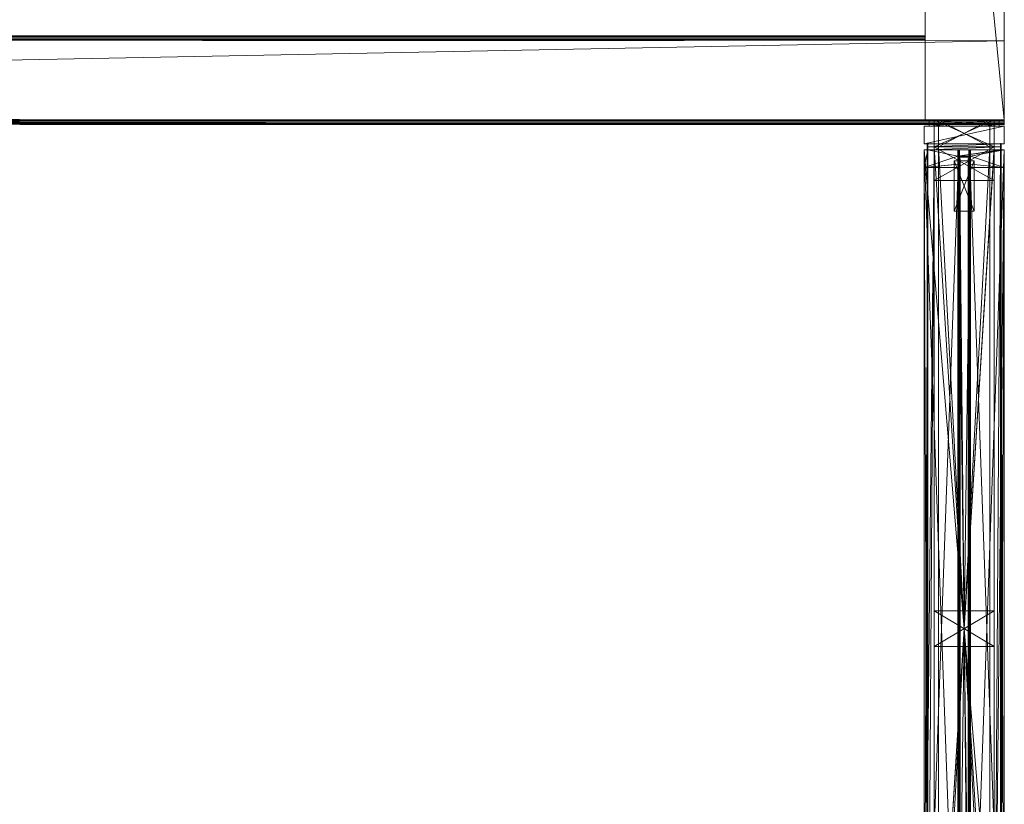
# Model space of a CAD drawing. Header units: inches. Extents: x -36 to 502, y -215 to 67.
# Tile 255 of 256: x 453 to 502, y -7 to 32. Entities that reach past the tile are written whole.
import ezdxf

# ---------------------------------------------------------------- set-up
doc = ezdxf.new("R2010")
doc.units = ezdxf.units.IN
doc.header["$MEASUREMENT"] = 0
for name, color, linetype, true_color in [('CET color Grey4', 7, 'Continuous', 0x0a0a0a), ('CET color Grey71', 7, 'Continuous', 0xb4b4b4), ('CET color Grey79', 7, 'Continuous', 0xc8c8c8), ('CET color Grey80', 7, 'Continuous', 0xcccccc), ('CET color Grey90', 7, 'Continuous', 0xe6e6e6)]:
    doc.layers.add(name, color=color, linetype=linetype, true_color=true_color)
doc.layers.add('CET Default', color=7, linetype='Continuous')

# ---------------------------------------------------------------- blocks, each defined once
blk = doc.blocks.new('*C59')
at = {"layer": 'CET color Grey4', "linetype": 'Continuous', "lineweight": 0}
mesh = blk.add_polyface(dxfattribs=at)
corners = [(0.315, 1.74, 1.252), (0, 1.74, 1.252), (0, 1.74, 119), (0.315, 1.74, 119), (0, -1.74, 1.252), (0, -1.74, 119), (0.315, -1.74, 1.252), (0.315, -1.74, 119)]
mesh.append_faces([[corners[k] for k in face] for face in [(0, 2, 3, 0), (1, 5, 2, 1), (1, 6, 4, 1), (5, 3, 2, 5), (4, 7, 5, 4), (6, 3, 7, 6)]], dxfattribs={"vtx0": -1, "vtx3": -1})
mesh.append_faces([[corners[k] for k in face] for face in [(0, 1, 2, 0), (1, 4, 5, 1), (1, 0, 6, 1), (5, 7, 3, 5), (4, 6, 7, 4), (6, 0, 3, 6)]], dxfattribs={"vtx2": -1})
at = {"layer": 'CET color Grey79', "linetype": 'Continuous', "lineweight": 0}
mesh = blk.add_polyface(dxfattribs=at)
corners = [(1.346, 1.5), (0, 1.5), (0, 1.5, 1.252), (1.346, 1.5, 1.252), (0, -1.5), (0, -1.5, 1.252), (1.346, -1.5), (1.346, -1.5, 1.252)]
mesh.append_faces([[corners[k] for k in face] for face in [(0, 2, 3, 0), (1, 5, 2, 1), (1, 6, 4, 1), (5, 3, 2, 5), (4, 7, 5, 4), (6, 3, 7, 6)]], dxfattribs={"vtx0": -1, "vtx3": -1})
mesh.append_faces([[corners[k] for k in face] for face in [(0, 1, 2, 0), (1, 4, 5, 1), (1, 0, 6, 1), (5, 7, 3, 5), (4, 6, 7, 4), (6, 0, 3, 6)]], dxfattribs={"vtx2": -1})
mesh = blk.add_polyface(dxfattribs=at)
corners = [(1.504, 1.843, 1.252), (1.189, 1.843, 1.252), (1.189, 1.843, 119), (1.504, 1.843, 119), (1.189, 1.803, 1.252), (1.189, 1.803, 119), (1.504, 1.803, 1.252), (1.504, 1.803, 119)]
mesh.append_faces([[corners[k] for k in face] for face in [(0, 2, 3, 0), (1, 5, 2, 1), (1, 6, 4, 1), (5, 3, 2, 5), (4, 7, 5, 4), (6, 3, 7, 6)]], dxfattribs={"vtx0": -1, "vtx3": -1})
mesh.append_faces([[corners[k] for k in face] for face in [(0, 1, 2, 0), (1, 4, 5, 1), (1, 0, 6, 1), (5, 7, 3, 5), (4, 6, 7, 4), (6, 0, 3, 6)]], dxfattribs={"vtx2": -1})
mesh = blk.add_polyface(dxfattribs=at)
corners = [(0, 1.28, 119), (0, -1.28, 119), (0, -1.28, 120), (0, 1.28, 120), (1.346, 1.28, 119), (1.346, -1.28, 120), (1.346, -1.28, 119), (1.346, 1.28, 120)]
mesh.append_faces([[corners[k] for k in face] for face in [(0, 2, 3, 0), (4, 5, 6, 4), (0, 6, 1, 0), (1, 5, 2, 1), (2, 7, 3, 2), (3, 4, 0, 3)]], dxfattribs={"vtx0": -1, "vtx3": -1})
mesh.append_faces([[corners[k] for k in face] for face in [(0, 1, 2, 0), (4, 7, 5, 4), (0, 4, 6, 0), (1, 6, 5, 1), (2, 5, 7, 2), (3, 7, 4, 3)]], dxfattribs={"vtx2": -1})
mesh = blk.add_polyface(dxfattribs=at)
corners = [(1.189, -1.843, 1.252), (1.504, -1.843, 1.252), (1.504, -1.843, 119), (1.189, -1.843, 119), (1.504, -1.803, 1.252), (1.504, -1.803, 119), (1.189, -1.803, 1.252), (1.189, -1.803, 119)]
mesh.append_faces([[corners[k] for k in face] for face in [(0, 2, 3, 0), (1, 5, 2, 1), (1, 6, 4, 1), (5, 3, 2, 5), (4, 7, 5, 4), (6, 3, 7, 6)]], dxfattribs={"vtx0": -1, "vtx3": -1})
mesh.append_faces([[corners[k] for k in face] for face in [(0, 1, 2, 0), (1, 4, 5, 1), (1, 0, 6, 1), (5, 7, 3, 5), (4, 6, 7, 4), (6, 0, 3, 6)]], dxfattribs={"vtx2": -1})
at = {"layer": 'CET color Grey80', "linetype": 'Continuous', "lineweight": 0}
mesh = blk.add_polyface(dxfattribs=at)
corners = [(1.346, 1.803, 119), (1.346, -1.803, 119), (1.346, 1.803, 1.252), (1.346, -1.803, 1.252), (1.19, 1.803, 119), (1.19, 1.803, 1.252), (1.19, 2, 119), (1.19, 2, 1.252), (0.315, 2, 119), (0.315, 2, 1.252), (1.19, -2, 1.252), (1.19, -1.803, 1.252), (0.315, -2, 1.252), (0.315, -2, 119), (1.19, -2, 119), (1.19, -1.803, 119)]
mesh.append_faces([[corners[k] for k in face] for face in [(5, 3, 11, 5)]], dxfattribs={"vtx0": -1, "vtx3": -1})
mesh.append_faces([[corners[k] for k in face] for face in [(0, 1, 2, 0), (4, 0, 5, 4), (6, 4, 7, 6), (8, 6, 9, 8), (15, 1, 4, 15), (13, 8, 12, 13), (14, 13, 10, 14), (15, 14, 11, 15), (1, 15, 3, 1)]], dxfattribs={"vtx1": -1})
mesh.append_faces([[corners[k] for k in face] for face in [(1, 3, 2, 1), (0, 2, 5, 0), (4, 5, 7, 4), (6, 7, 9, 6), (9, 7, 10, 9), (5, 2, 3, 5), (10, 12, 9, 10), (8, 13, 14, 8), (1, 0, 4, 1), (14, 6, 8, 14), (8, 9, 12, 8), (13, 12, 10, 13), (14, 10, 11, 14), (15, 11, 3, 15)]], dxfattribs={"vtx2": -1})
blk = doc.blocks.new('*C53')
at = {"layer": 'CET Default', "linetype": 'Continuous', "lineweight": 0, "rotation": 270.0000006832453}
blk.add_blockref('*C59', (90.715, 247.972), dxfattribs=at)
blk = doc.blocks.new('*C98')
at = {"layer": 'CET color Grey80', "linetype": 'Continuous', "lineweight": 0}
mesh = blk.add_polyface(dxfattribs=at)
corners = [(0, 0, 119.961), (200.001, 3.937, 119.961), (0, 3.937, 119.961), (200.002, 0, 119.961)]
mesh.append_faces([[corners[k] for k in face] for face in [(0, 1, 2, 0)]], dxfattribs={"vtx0": -1, "vtx3": -1})
mesh.append_faces([[corners[k] for k in face] for face in [(0, 3, 1, 0)]], dxfattribs={"vtx2": -1})
mesh = blk.add_polyface(dxfattribs=at)
corners = [(0, 0), (0, 3.937), (200.001, 3.937), (200.002, 0)]
mesh.append_faces([[corners[k] for k in face] for face in [(0, 2, 3, 0)]], dxfattribs={"vtx0": -1, "vtx3": -1})
mesh.append_faces([[corners[k] for k in face] for face in [(0, 1, 2, 0)]], dxfattribs={"vtx2": -1})
mesh = blk.add_polyface(dxfattribs=at)
corners = [(196.064, 3.937, 3.937), (196.064, 4.164, 3.596), (196.064, 4.18, 3.654), (196.064, 4.134, 3.543), (196.064, 4.134), (196.064, 3.937), (3.936, 3.937), (3.936, 3.937, 3.937), (196.064, 3.997, 3.93), (3.936, 3.997, 3.93), (196.064, 4.053, 3.908), (3.936, 4.053, 3.908), (196.064, 4.103, 3.873), (3.936, 4.103, 3.873), (196.064, 4.142, 3.827), (3.936, 4.142, 3.827), (196.064, 4.169, 3.773), (3.936, 4.169, 3.773), (196.064, 4.182, 3.714), (3.936, 4.182, 3.714), (3.936, 4.18, 3.654), (3.936, 4.164, 3.596), (3.936, 4.134, 3.543), (3.936, 4.134)]
mesh.append_faces([[corners[k] for k in face] for face in [(7, 9, 11, 7), (0, 10, 8, 0)]])
mesh.append_faces([[corners[k] for k in face] for face in [(0, 1, 2, 0), (0, 3, 1, 0), (0, 4, 3, 0), (7, 13, 15, 7), (7, 15, 17, 7), (7, 17, 19, 7), (7, 19, 20, 7), (7, 20, 21, 7), (7, 21, 22, 7), (7, 22, 23, 7), (0, 14, 12, 0), (0, 16, 14, 0), (0, 18, 16, 0), (0, 2, 18, 0)]], dxfattribs={"vtx0": -1, "vtx2": -1, "vtx3": -1})
mesh.append_faces([[corners[k] for k in face] for face in [(6, 0, 7, 6), (7, 8, 9, 7), (9, 10, 11, 9), (11, 12, 13, 11), (13, 14, 15, 13), (15, 16, 17, 15), (17, 18, 19, 17), (19, 2, 20, 19), (20, 1, 21, 20), (21, 3, 22, 21), (22, 4, 23, 22), (23, 5, 6, 23), (7, 23, 6, 7), (0, 12, 10, 0)]], dxfattribs={"vtx0": -1, "vtx3": -1})
mesh.append_faces([[corners[k] for k in face] for face in [(0, 5, 4, 0), (6, 5, 0, 6), (7, 0, 8, 7), (9, 8, 10, 9), (11, 10, 12, 11), (13, 12, 14, 13), (15, 14, 16, 15), (17, 16, 18, 17), (19, 18, 2, 19), (20, 2, 1, 20), (21, 1, 3, 21), (22, 3, 4, 22), (23, 4, 5, 23), (7, 11, 13, 7)]], dxfattribs={"vtx2": -1})
mesh = blk.add_polyface(dxfattribs=at)
corners = [(196.064, 3.937, 120), (3.936, 3.937), (3.936, 3.937, 120), (196.064, 3.937)]
mesh.append_faces([[corners[k] for k in face] for face in [(0, 1, 2, 0)]], dxfattribs={"vtx0": -1, "vtx3": -1})
mesh.append_faces([[corners[k] for k in face] for face in [(0, 3, 1, 0)]], dxfattribs={"vtx2": -1})
mesh = blk.add_polyface(dxfattribs=at)
corners = [(3.714, 0, 120), (200.002, 0), (200.002, 0, 120), (3.714, 0)]
mesh.append_faces([[corners[k] for k in face] for face in [(0, 1, 2, 0)]], dxfattribs={"vtx0": -1, "vtx3": -1})
mesh.append_faces([[corners[k] for k in face] for face in [(0, 3, 1, 0)]], dxfattribs={"vtx2": -1})
mesh = blk.add_polyface(dxfattribs=at)
corners = [(3.714, 0, 3.937), (3.714, -0.227, 3.596), (3.714, -0.243, 3.654), (3.714, -0.197, 3.543), (3.714, -0.197), (3.714, 0), (200.002, 0), (200.002, 0, 3.937), (3.714, -0.06, 3.93), (200.002, -0.06, 3.93), (3.714, -0.116, 3.908), (200.002, -0.116, 3.908), (3.714, -0.166, 3.873), (200.002, -0.166, 3.873), (3.714, -0.205, 3.827), (200.002, -0.205, 3.827), (3.714, -0.232, 3.773), (200.002, -0.232, 3.773), (3.714, -0.245, 3.714), (200.002, -0.245, 3.714), (200.002, -0.243, 3.654), (200.002, -0.227, 3.596), (200.002, -0.197, 3.543), (200.002, -0.197)]
mesh.append_faces([[corners[k] for k in face] for face in [(7, 9, 11, 7), (0, 10, 8, 0)]])
mesh.append_faces([[corners[k] for k in face] for face in [(0, 1, 2, 0), (0, 3, 1, 0), (0, 4, 3, 0), (7, 13, 15, 7), (7, 15, 17, 7), (7, 17, 19, 7), (7, 19, 20, 7), (7, 20, 21, 7), (7, 21, 22, 7), (7, 22, 23, 7), (0, 14, 12, 0), (0, 16, 14, 0), (0, 18, 16, 0), (0, 2, 18, 0)]], dxfattribs={"vtx0": -1, "vtx2": -1, "vtx3": -1})
mesh.append_faces([[corners[k] for k in face] for face in [(6, 0, 7, 6), (7, 8, 9, 7), (9, 10, 11, 9), (11, 12, 13, 11), (13, 14, 15, 13), (15, 16, 17, 15), (17, 18, 19, 17), (19, 2, 20, 19), (20, 1, 21, 20), (21, 3, 22, 21), (22, 4, 23, 22), (23, 5, 6, 23), (7, 23, 6, 7), (0, 12, 10, 0)]], dxfattribs={"vtx0": -1, "vtx3": -1})
mesh.append_faces([[corners[k] for k in face] for face in [(0, 5, 4, 0), (6, 5, 0, 6), (7, 0, 8, 7), (9, 8, 10, 9), (11, 10, 12, 11), (13, 12, 14, 13), (15, 14, 16, 15), (17, 16, 18, 17), (19, 18, 2, 19), (20, 2, 1, 20), (21, 1, 3, 21), (22, 3, 4, 22), (23, 4, 5, 23), (7, 11, 13, 7)]], dxfattribs={"vtx2": -1})
blk = doc.blocks.new('*C95')
at = {"layer": 'CET Default', "linetype": 'Continuous', "lineweight": 0, "rotation": 359.9819509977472}
blk.add_blockref('*C98', (-107.287, 248.035), dxfattribs=at)
blk = doc.blocks.new('*C79')
at = {"layer": 'CET color Grey71', "linetype": 'Continuous', "lineweight": 0}
mesh = blk.add_polyface(dxfattribs=at)
corners = [(0.575, 2.2, 96.874), (0.575, 2.2, 116.961), (47.425, 2.2, 116.961), (47.425, 2.2, 96.874)]
mesh.append_faces([[corners[k] for k in face] for face in [(0, 2, 3, 0)]], dxfattribs={"vtx0": -1, "vtx3": -1})
mesh.append_faces([[corners[k] for k in face] for face in [(0, 1, 2, 0)]], dxfattribs={"vtx2": -1})
mesh = blk.add_polyface(dxfattribs=at)
corners = [(0.575, 1.8, 116.961), (0.575, 1.8, 96.874), (47.425, 1.8, 116.961), (47.425, 1.8, 96.874)]
mesh.append_faces([[corners[k] for k in face] for face in [(2, 1, 3, 2)]], dxfattribs={"vtx0": -1, "vtx3": -1})
mesh.append_faces([[corners[k] for k in face] for face in [(0, 1, 2, 0)]], dxfattribs={"vtx1": -1})
at = {"layer": 'CET color Grey79', "linetype": 'Continuous', "lineweight": 0}
mesh = blk.add_polyface(dxfattribs=at)
corners = [(48, 3.5), (0, 3.5), (0, 3.5, 1.252), (48, 3.5, 1.252), (0, 0.5), (0, 0.5, 1.252), (48, 0.5), (48, 0.5, 1.252)]
mesh.append_faces([[corners[k] for k in face] for face in [(0, 2, 3, 0), (1, 5, 2, 1), (1, 6, 4, 1), (5, 3, 2, 5), (4, 7, 5, 4), (6, 3, 7, 6)]], dxfattribs={"vtx0": -1, "vtx3": -1})
mesh.append_faces([[corners[k] for k in face] for face in [(0, 1, 2, 0), (1, 4, 5, 1), (1, 0, 6, 1), (5, 7, 3, 5), (4, 6, 7, 4), (6, 0, 3, 6)]], dxfattribs={"vtx2": -1})
mesh = blk.add_polyface(dxfattribs=at)
corners = [(47.843, 3.843, 117.374), (0.157, 3.843, 117.374), (0.157, 3.843, 117.571), (47.843, 3.843, 117.571), (0.157, 3.803, 117.374), (0.157, 3.803, 117.571), (47.843, 3.803, 117.374), (47.843, 3.803, 117.571)]
mesh.append_faces([[corners[k] for k in face] for face in [(0, 2, 3, 0), (1, 5, 2, 1), (1, 6, 4, 1), (5, 3, 2, 5), (4, 7, 5, 4), (6, 3, 7, 6)]], dxfattribs={"vtx0": -1, "vtx3": -1})
mesh.append_faces([[corners[k] for k in face] for face in [(0, 1, 2, 0), (1, 4, 5, 1), (1, 0, 6, 1), (5, 7, 3, 5), (4, 6, 7, 4), (6, 0, 3, 6)]], dxfattribs={"vtx2": -1})
mesh = blk.add_polyface(dxfattribs=at)
corners = [(0.157, 3.803, 95.803), (47.843, 3.803, 95.803), (47.843, 3.803, 96), (0.157, 3.803, 96), (47.843, 3.843, 95.803), (47.843, 3.843, 96), (0.157, 3.843, 95.803), (0.157, 3.843, 96)]
mesh.append_faces([[corners[k] for k in face] for face in [(0, 2, 3, 0), (1, 5, 2, 1), (1, 6, 4, 1), (5, 3, 2, 5), (4, 7, 5, 4), (6, 3, 7, 6)]], dxfattribs={"vtx0": -1, "vtx3": -1})
mesh.append_faces([[corners[k] for k in face] for face in [(0, 1, 2, 0), (1, 4, 5, 1), (1, 0, 6, 1), (5, 7, 3, 5), (4, 6, 7, 4), (6, 0, 3, 6)]], dxfattribs={"vtx2": -1})
mesh = blk.add_polyface(dxfattribs=at)
corners = [(0, 3.28, 119), (0, 0.72, 119), (0, 0.72, 120), (0, 3.28, 120), (48, 3.28, 119), (48, 0.72, 120), (48, 0.72, 119), (48, 3.28, 120)]
mesh.append_faces([[corners[k] for k in face] for face in [(0, 2, 3, 0), (4, 5, 6, 4), (0, 6, 1, 0), (1, 5, 2, 1), (2, 7, 3, 2), (3, 4, 0, 3)]], dxfattribs={"vtx0": -1, "vtx3": -1})
mesh.append_faces([[corners[k] for k in face] for face in [(0, 1, 2, 0), (4, 7, 5, 4), (0, 4, 6, 0), (1, 6, 5, 1), (2, 5, 7, 2), (3, 7, 4, 3)]], dxfattribs={"vtx2": -1})
mesh = blk.add_polyface(dxfattribs=at)
corners = [(0.157, 0.157, 117.374), (47.843, 0.157, 117.374), (47.843, 0.157, 117.571), (0.157, 0.157, 117.571), (47.843, 0.197, 117.374), (47.843, 0.197, 117.571), (0.157, 0.197, 117.374), (0.157, 0.197, 117.571)]
mesh.append_faces([[corners[k] for k in face] for face in [(0, 2, 3, 0), (1, 5, 2, 1), (1, 6, 4, 1), (5, 3, 2, 5), (4, 7, 5, 4), (6, 3, 7, 6)]], dxfattribs={"vtx0": -1, "vtx3": -1})
mesh.append_faces([[corners[k] for k in face] for face in [(0, 1, 2, 0), (1, 4, 5, 1), (1, 0, 6, 1), (5, 7, 3, 5), (4, 6, 7, 4), (6, 0, 3, 6)]], dxfattribs={"vtx2": -1})
mesh = blk.add_polyface(dxfattribs=at)
corners = [(47.843, 0.197, 95.803), (0.157, 0.197, 95.803), (0.157, 0.197, 96), (47.843, 0.197, 96), (0.157, 0.157, 95.803), (0.157, 0.157, 96), (47.843, 0.157, 95.803), (47.843, 0.157, 96)]
mesh.append_faces([[corners[k] for k in face] for face in [(0, 2, 3, 0), (1, 5, 2, 1), (1, 6, 4, 1), (5, 3, 2, 5), (4, 7, 5, 4), (6, 3, 7, 6)]], dxfattribs={"vtx0": -1, "vtx3": -1})
mesh.append_faces([[corners[k] for k in face] for face in [(0, 1, 2, 0), (1, 4, 5, 1), (1, 0, 6, 1), (5, 7, 3, 5), (4, 6, 7, 4), (6, 0, 3, 6)]], dxfattribs={"vtx2": -1})
at = {"layer": 'CET color Grey80', "linetype": 'Continuous', "lineweight": 0}
mesh = blk.add_polyface(dxfattribs=at)
corners = [(0.157, 4, 119), (0.157, 0.197, 117.571), (0.157, 0, 119), (0.157, 1.691, 117.055), (0.157, 2.309, 117.055), (0.157, 3.803, 117.571), (0.157, 4, 117.571), (0.157, 4, 116.5), (0.157, 2.309, 116.661), (0.157, 3.803, 117.374), (0.157, 1.742, 116.5), (0.157, 0.197, 117.374), (0.157, 1.691, 116.661), (0.157, 2.258, 116.661), (0.157, 2.258, 116.5), (0.157, 0, 117.374), (0.157, 0, 116.5), (0.157, 1.742, 116.661), (0.157, 4, 117.374), (0.157, 0, 117.571), (47.843, 0, 119), (47.843, 0, 117.571), (47.843, 0.197, 117.571), (47.843, 4, 116.5), (47.843, 4, 117.374), (47.843, 3.803, 117.374), (47.843, 1.742, 116.5), (47.843, 1.742, 116.661), (47.843, 1.691, 116.661), (47.843, 0.197, 117.374), (47.843, 0, 117.374), (47.843, 0, 116.5), (47.843, 2.309, 116.661), (47.843, 2.258, 116.661), (47.843, 2.258, 116.5), (47.843, 1.691, 117.055), (47.843, 3.803, 117.571), (47.843, 2.309, 117.055), (47.843, 4, 117.571), (47.843, 4, 119)]
mesh.append_faces([[corners[k] for k in face] for face in [(0, 3, 1, 0), (0, 5, 4, 0), (4, 9, 7, 4), (1, 12, 10, 1), (26, 28, 22, 26), (23, 25, 37, 23), (37, 36, 39, 37), (22, 35, 39, 22)]], dxfattribs={"vtx0": -1, "vtx1": -1, "vtx2": -1, "vtx3": -1})
mesh.append_faces([[corners[k] for k in face] for face in [(0, 1, 2, 0), (4, 7, 8, 4), (1, 10, 11, 1), (29, 26, 22, 29), (32, 23, 37, 32), (20, 22, 39, 20)]], dxfattribs={"vtx0": -1, "vtx1": -1, "vtx3": -1})
mesh.append_faces([[corners[k] for k in face] for face in [(0, 4, 3, 0), (4, 5, 9, 4), (1, 3, 12, 1), (26, 29, 30, 26), (23, 32, 33, 23)]], dxfattribs={"vtx0": -1, "vtx2": -1, "vtx3": -1})
mesh.append_faces([[corners[k] for k in face] for face in [(13, 7, 14, 13), (15, 10, 16, 15)]], dxfattribs={"vtx0": -1, "vtx3": -1})
mesh.append_faces([[corners[k] for k in face] for face in [(31, 26, 30, 31), (34, 23, 33, 34), (20, 39, 2, 20), (21, 20, 19, 21), (22, 21, 1, 22), (29, 22, 11, 29), (30, 29, 15, 30), (31, 30, 16, 31), (26, 31, 10, 26), (27, 26, 17, 27), (28, 27, 12, 28), (35, 28, 3, 35), (37, 35, 4, 37), (32, 37, 8, 32), (33, 32, 13, 33), (34, 33, 14, 34), (23, 34, 7, 23), (24, 23, 18, 24), (25, 24, 9, 25), (36, 25, 5, 36), (38, 36, 6, 38), (39, 38, 0, 39)]], dxfattribs={"vtx1": -1})
mesh.append_faces([[corners[k] for k in face] for face in [(13, 8, 7, 13), (15, 11, 10, 15), (28, 35, 22, 28), (25, 36, 37, 25), (35, 37, 39, 35)]], dxfattribs={"vtx1": -1, "vtx2": -1})
mesh.append_faces([[corners[k] for k in face] for face in [(0, 6, 5, 0), (12, 17, 10, 12), (9, 18, 7, 9), (1, 19, 2, 1), (20, 21, 22, 20), (23, 24, 25, 23), (26, 27, 28, 26), (36, 38, 39, 36), (39, 0, 2, 39), (20, 2, 19, 20), (21, 19, 1, 21), (22, 1, 11, 22), (29, 11, 15, 29), (30, 15, 16, 30), (31, 16, 10, 31), (26, 10, 17, 26), (27, 17, 12, 27), (28, 12, 3, 28), (35, 3, 4, 35), (37, 4, 8, 37), (32, 8, 13, 32), (33, 13, 14, 33), (34, 14, 7, 34), (23, 7, 18, 23), (24, 18, 9, 24), (25, 9, 5, 25), (36, 5, 6, 36), (38, 6, 0, 38)]], dxfattribs={"vtx2": -1})
mesh = blk.add_polyface(dxfattribs=at)
corners = [(0.157, 2.309, 96.713), (0.157, 3.5, 94.61), (0.157, 2.309, 96.319), (0.157, 1.691, 96.319), (0.157, 0.5, 95.803), (0.157, 1.691, 96.713), (0.157, 1.742, 96.874), (0.157, 1.742, 96.713), (0.157, 0.197, 96), (0.157, 0.197, 95.803), (0.157, 0, 96.874), (0.157, 0, 96), (0.157, 4, 96.874), (0.157, 2.258, 96.874), (0.157, 3.5, 95.803), (0.157, 3.803, 96), (0.157, 4, 96), (0.157, 0.5, 94.61), (0.157, 2.258, 96.713), (0.157, 3.803, 95.803), (47.843, 3.5, 95.803), (47.843, 3.803, 95.803), (47.843, 3.803, 96), (47.843, 2.309, 96.713), (47.843, 3.5, 94.61), (47.843, 2.258, 96.874), (47.843, 2.258, 96.713), (47.843, 0.5, 95.803), (47.843, 0.5, 94.61), (47.843, 4, 96), (47.843, 4, 96.874), (47.843, 0, 96.874), (47.843, 0, 96), (47.843, 0.197, 96), (47.843, 1.742, 96.874), (47.843, 0.197, 95.803), (47.843, 1.691, 96.713), (47.843, 1.742, 96.713), (47.843, 1.691, 96.319), (47.843, 2.309, 96.319)]
mesh.append_faces([[corners[k] for k in face] for face in [(1, 4, 3, 1), (4, 6, 5, 4), (8, 6, 4, 8), (12, 14, 0, 12), (12, 15, 14, 12), (20, 22, 30, 20), (23, 20, 30, 23), (27, 34, 33, 27), (36, 34, 27, 36), (38, 27, 24, 38)]], dxfattribs={"vtx0": -1, "vtx1": -1, "vtx2": -1, "vtx3": -1})
mesh.append_faces([[corners[k] for k in face] for face in [(0, 1, 2, 0), (12, 0, 13, 12), (25, 23, 30, 25), (39, 24, 23, 39)]], dxfattribs={"vtx0": -1, "vtx1": -1, "vtx3": -1})
mesh.append_faces([[corners[k] for k in face] for face in [(1, 3, 2, 1), (4, 5, 3, 4), (8, 10, 6, 8), (23, 24, 20, 23)]], dxfattribs={"vtx0": -1, "vtx2": -1, "vtx3": -1})
mesh.append_faces([[corners[k] for k in face] for face in [(8, 4, 9, 8)]], dxfattribs={"vtx0": -1, "vtx3": -1})
mesh.append_faces([[corners[k] for k in face] for face in [(35, 27, 33, 35), (35, 33, 9, 35), (27, 35, 4, 27), (28, 27, 17, 28), (24, 28, 1, 24), (20, 24, 14, 20), (21, 20, 19, 21), (22, 21, 15, 22), (29, 22, 16, 29), (30, 29, 12, 30), (25, 30, 13, 25), (26, 25, 18, 26), (23, 26, 0, 23), (39, 23, 2, 39), (38, 39, 3, 38), (36, 38, 5, 36), (37, 36, 7, 37), (34, 37, 6, 34), (31, 34, 10, 31), (32, 31, 11, 32), (33, 32, 8, 33)]], dxfattribs={"vtx1": -1})
mesh.append_faces([[corners[k] for k in face] for face in [(14, 1, 0, 14), (34, 31, 33, 34), (38, 36, 27, 38), (39, 38, 24, 39)]], dxfattribs={"vtx1": -1, "vtx2": -1})
mesh.append_faces([[corners[k] for k in face] for face in [(6, 7, 5, 6), (8, 11, 10, 8), (12, 16, 15, 12), (1, 17, 4, 1), (0, 18, 13, 0), (15, 19, 14, 15), (20, 21, 22, 20), (25, 26, 23, 25), (27, 28, 24, 27), (22, 29, 30, 22), (31, 32, 33, 31), (36, 37, 34, 36), (33, 8, 9, 33), (35, 9, 4, 35), (27, 4, 17, 27), (28, 17, 1, 28), (24, 1, 14, 24), (20, 14, 19, 20), (21, 19, 15, 21), (22, 15, 16, 22), (29, 16, 12, 29), (30, 12, 13, 30), (25, 13, 18, 25), (26, 18, 0, 26), (23, 0, 2, 23), (39, 2, 3, 39), (38, 3, 5, 38), (36, 5, 7, 36), (37, 7, 6, 37), (34, 6, 10, 34), (31, 10, 11, 31), (32, 11, 8, 32)]], dxfattribs={"vtx2": -1})
mesh = blk.add_polyface(dxfattribs=at)
corners = [(47.843, 4, 1.252), (0.157, 4, 1.252), (0.157, 4, 95.803), (47.843, 4, 95.803)]
mesh.append_faces([[corners[k] for k in face] for face in [(0, 2, 3, 0)]], dxfattribs={"vtx0": -1, "vtx3": -1})
mesh.append_faces([[corners[k] for k in face] for face in [(0, 1, 2, 0)]], dxfattribs={"vtx2": -1})
mesh = blk.add_polyface(dxfattribs=at)
corners = [(47.843, 4, 1.252), (47.843, 3.5, 1.252), (0.157, 4, 1.252), (0.157, 3.5, 1.252)]
mesh.append_faces([[corners[k] for k in face] for face in [(2, 1, 3, 2)]], dxfattribs={"vtx0": -1, "vtx3": -1})
mesh.append_faces([[corners[k] for k in face] for face in [(0, 1, 2, 0)]], dxfattribs={"vtx1": -1})
mesh = blk.add_polyface(dxfattribs=at)
corners = [(47.843, 3.5, 95.803), (47.843, 4, 95.803), (0.157, 4, 95.803), (0.157, 3.5, 95.803)]
mesh.append_faces([[corners[k] for k in face] for face in [(0, 2, 3, 0)]], dxfattribs={"vtx0": -1, "vtx3": -1})
mesh.append_faces([[corners[k] for k in face] for face in [(0, 1, 2, 0)]], dxfattribs={"vtx2": -1})
mesh = blk.add_polyface(dxfattribs=at)
corners = [(47.13, 1.74, 96.874), (47.13, 1.691, 96.874), (46.969, 1.74, 96.874), (46.969, 0, 96.874), (47.528, 1.691, 96.874), (47.843, 0, 96.874), (47.528, 2.309, 96.874), (47.843, 0.197, 96.874), (47.843, 3.803, 96.874), (48, 0.197, 96.874), (48, 3.803, 96.874), (46.969, 4, 96.874), (47.13, 2.26, 96.874), (46.969, 2.26, 96.874), (47.13, 2.309, 96.874), (47.843, 4, 96.874), (47.843, 3.803, 116.5), (47.843, 4, 116.5), (46.969, 4, 116.5), (47.528, 2.309, 116.5), (47.13, 2.309, 116.5), (47.13, 2.26, 116.5), (46.969, 2.26, 116.5), (48, 0.197, 116.5), (48, 3.803, 116.5), (47.843, 0.197, 116.5), (47.843, 0, 116.5), (47.528, 1.691, 116.5), (46.969, 0, 116.5), (47.13, 1.691, 116.5), (46.969, 1.74, 116.5), (47.13, 1.74, 116.5)]
mesh.append_faces([[corners[k] for k in face] for face in [(6, 8, 7, 6), (11, 8, 6, 11), (19, 16, 18, 19), (25, 16, 19, 25)]], dxfattribs={"vtx0": -1, "vtx1": -1, "vtx2": -1, "vtx3": -1})
mesh.append_faces([[corners[k] for k in face] for face in [(1, 3, 2, 1), (4, 5, 3, 4), (6, 7, 5, 6), (8, 9, 7, 8), (11, 14, 12, 11), (11, 6, 14, 11), (26, 19, 27, 26), (28, 27, 29, 28)]], dxfattribs={"vtx0": -1, "vtx2": -1, "vtx3": -1})
mesh.append_faces([[corners[k] for k in face] for face in [(11, 12, 13, 11), (30, 29, 31, 30)]], dxfattribs={"vtx0": -1, "vtx3": -1})
mesh.append_faces([[corners[k] for k in face] for face in [(0, 1, 2, 0), (22, 21, 18, 22), (24, 23, 10, 24), (16, 24, 8, 16), (17, 16, 15, 17), (18, 17, 11, 18), (22, 18, 13, 22), (21, 22, 12, 21), (20, 21, 14, 20), (19, 20, 6, 19), (27, 19, 4, 27), (29, 27, 1, 29), (31, 29, 0, 31), (30, 31, 2, 30), (28, 30, 3, 28), (26, 28, 5, 26), (25, 26, 7, 25), (23, 25, 9, 23)]], dxfattribs={"vtx1": -1})
mesh.append_faces([[corners[k] for k in face] for face in [(1, 4, 3, 1), (4, 6, 5, 4), (20, 19, 18, 20), (21, 20, 18, 21), (25, 23, 16, 25), (26, 25, 19, 26), (28, 26, 27, 28), (30, 28, 29, 30)]], dxfattribs={"vtx1": -1, "vtx2": -1})
mesh.append_faces([[corners[k] for k in face] for face in [(8, 10, 9, 8), (11, 15, 8, 11), (16, 17, 18, 16), (23, 24, 16, 23), (23, 9, 10, 23), (24, 10, 8, 24), (16, 8, 15, 16), (17, 15, 11, 17), (18, 11, 13, 18), (22, 13, 12, 22), (21, 12, 14, 21), (20, 14, 6, 20), (19, 6, 4, 19), (27, 4, 1, 27), (29, 1, 0, 29), (31, 0, 2, 31), (30, 2, 3, 30), (28, 3, 5, 28), (26, 5, 7, 26), (25, 7, 9, 25)]], dxfattribs={"vtx2": -1})
mesh = blk.add_polyface(dxfattribs=at)
corners = [(47.843, 3.5, 95.803), (47.843, 3.5, 1.252), (47.843, 4, 95.803), (47.843, 4, 1.252)]
mesh.append_faces([[corners[k] for k in face] for face in [(2, 1, 3, 2)]], dxfattribs={"vtx0": -1, "vtx3": -1})
mesh.append_faces([[corners[k] for k in face] for face in [(0, 1, 2, 0)]], dxfattribs={"vtx1": -1})
mesh = blk.add_polyface(dxfattribs=at)
corners = [(48, 3.5, 9.906), (0, 3.5, 9.906), (0, 3.5, 11.65), (48, 3.5, 11.65), (0, 0.5, 9.906), (0, 0.5, 11.65), (48, 0.5, 9.906), (48, 0.5, 11.65)]
mesh.append_faces([[corners[k] for k in face] for face in [(0, 2, 3, 0), (1, 5, 2, 1), (1, 6, 4, 1), (5, 3, 2, 5), (4, 7, 5, 4), (6, 3, 7, 6)]], dxfattribs={"vtx0": -1, "vtx3": -1})
mesh.append_faces([[corners[k] for k in face] for face in [(0, 1, 2, 0), (1, 4, 5, 1), (1, 0, 6, 1), (5, 7, 3, 5), (4, 6, 7, 4), (6, 0, 3, 6)]], dxfattribs={"vtx2": -1})
mesh = blk.add_polyface(dxfattribs=at)
corners = [(0.157, 3.5, 1.252), (47.843, 3.5, 1.252), (0.157, 3.5, 95.803), (47.843, 3.5, 95.803)]
mesh.append_faces([[corners[k] for k in face] for face in [(2, 1, 3, 2)]], dxfattribs={"vtx0": -1, "vtx3": -1})
mesh.append_faces([[corners[k] for k in face] for face in [(0, 1, 2, 0)]], dxfattribs={"vtx1": -1})
mesh = blk.add_polyface(dxfattribs=at)
corners = [(24.891, 3.5, 11.65), (23.109, 3.5, 11.65), (23.109, 3.5, 95.803), (24.891, 3.5, 95.803), (23.109, 0.5, 11.65), (23.109, 0.5, 95.803), (24.891, 0.5, 11.65), (24.891, 0.5, 95.803)]
mesh.append_faces([[corners[k] for k in face] for face in [(0, 2, 3, 0), (1, 5, 2, 1), (1, 6, 4, 1), (5, 3, 2, 5), (4, 7, 5, 4), (6, 3, 7, 6)]], dxfattribs={"vtx0": -1, "vtx3": -1})
mesh.append_faces([[corners[k] for k in face] for face in [(0, 1, 2, 0), (1, 4, 5, 1), (1, 0, 6, 1), (5, 7, 3, 5), (4, 6, 7, 4), (6, 0, 3, 6)]], dxfattribs={"vtx2": -1})
mesh = blk.add_polyface(dxfattribs=at)
corners = [(48, 3.5, 11.65), (46.319, 3.5, 11.65), (46.319, 3.5, 95.803), (48, 3.5, 95.803), (46.319, 0.5, 11.65), (46.319, 0.5, 95.803), (48, 0.5, 11.65), (48, 0.5, 95.803)]
mesh.append_faces([[corners[k] for k in face] for face in [(0, 2, 3, 0), (1, 5, 2, 1), (1, 6, 4, 1), (5, 3, 2, 5), (4, 7, 5, 4), (6, 3, 7, 6)]], dxfattribs={"vtx0": -1, "vtx3": -1})
mesh.append_faces([[corners[k] for k in face] for face in [(0, 1, 2, 0), (1, 4, 5, 1), (1, 0, 6, 1), (5, 7, 3, 5), (4, 6, 7, 4), (6, 0, 3, 6)]], dxfattribs={"vtx2": -1})
mesh = blk.add_polyface(dxfattribs=at)
corners = [(47.299, 2.5, 0.5), (44.799, 2.5, 0.5), (44.799, 2.5, 10.831), (47.299, 2.5, 10.831), (44.799, 1.5, 0.5), (44.799, 1.5, 10.831), (47.299, 1.5, 0.5), (47.299, 1.5, 10.831)]
mesh.append_faces([[corners[k] for k in face] for face in [(0, 2, 3, 0), (1, 5, 2, 1), (1, 6, 4, 1), (5, 3, 2, 5), (4, 7, 5, 4), (6, 3, 7, 6)]], dxfattribs={"vtx0": -1, "vtx3": -1})
mesh.append_faces([[corners[k] for k in face] for face in [(0, 1, 2, 0), (1, 4, 5, 1), (1, 0, 6, 1), (5, 7, 3, 5), (4, 6, 7, 4), (6, 0, 3, 6)]], dxfattribs={"vtx2": -1})
mesh = blk.add_polyface(dxfattribs=at)
corners = [(47.843, 0.5, 1.252), (0.157, 0.5, 1.252), (47.843, 0.5, 95.803), (0.157, 0.5, 95.803)]
mesh.append_faces([[corners[k] for k in face] for face in [(2, 1, 3, 2)]], dxfattribs={"vtx0": -1, "vtx3": -1})
mesh.append_faces([[corners[k] for k in face] for face in [(0, 1, 2, 0)]], dxfattribs={"vtx1": -1})
mesh = blk.add_polyface(dxfattribs=at)
corners = [(0.157, 0, 1.252), (0.157, 0.5, 1.252), (47.843, 0, 1.252), (47.843, 0.5, 1.252)]
mesh.append_faces([[corners[k] for k in face] for face in [(2, 1, 3, 2)]], dxfattribs={"vtx0": -1, "vtx3": -1})
mesh.append_faces([[corners[k] for k in face] for face in [(0, 1, 2, 0)]], dxfattribs={"vtx1": -1})
mesh = blk.add_polyface(dxfattribs=at)
corners = [(0.157, 0.5, 95.803), (0.157, 0, 95.803), (47.843, 0, 95.803), (47.843, 0.5, 95.803)]
mesh.append_faces([[corners[k] for k in face] for face in [(0, 2, 3, 0)]], dxfattribs={"vtx0": -1, "vtx3": -1})
mesh.append_faces([[corners[k] for k in face] for face in [(0, 1, 2, 0)]], dxfattribs={"vtx2": -1})
mesh = blk.add_polyface(dxfattribs=at)
corners = [(47.843, 0.5, 1.252), (47.843, 0.5, 95.803), (47.843, 0, 95.803), (47.843, 0, 1.252)]
mesh.append_faces([[corners[k] for k in face] for face in [(0, 2, 3, 0)]], dxfattribs={"vtx0": -1, "vtx3": -1})
mesh.append_faces([[corners[k] for k in face] for face in [(0, 1, 2, 0)]], dxfattribs={"vtx2": -1})
mesh = blk.add_polyface(dxfattribs=at)
corners = [(0.157, 0, 1.252), (47.843, 0, 1.252), (47.843, 0, 95.803), (0.157, 0, 95.803)]
mesh.append_faces([[corners[k] for k in face] for face in [(0, 2, 3, 0)]], dxfattribs={"vtx0": -1, "vtx3": -1})
mesh.append_faces([[corners[k] for k in face] for face in [(0, 1, 2, 0)]], dxfattribs={"vtx2": -1})
at = {"layer": 'CET color Grey90', "linetype": 'Continuous', "lineweight": 0}
mesh = blk.add_polyface(dxfattribs=at)
corners = [(47.843, 1.764, 116.972), (0.157, 1.764, 116.972), (47.843, 2.236, 116.972), (0.157, 2.236, 116.972)]
mesh.append_faces([[corners[k] for k in face] for face in [(2, 1, 3, 2)]], dxfattribs={"vtx0": -1, "vtx3": -1})
mesh.append_faces([[corners[k] for k in face] for face in [(0, 1, 2, 0)]], dxfattribs={"vtx1": -1})
mesh = blk.add_polyface(dxfattribs=at)
corners = [(0.157, 2.236, 116.972), (0.157, 2.236, 116.5), (47.843, 2.236, 116.972), (47.843, 2.236, 116.5)]
mesh.append_faces([[corners[k] for k in face] for face in [(2, 1, 3, 2)]], dxfattribs={"vtx0": -1, "vtx3": -1})
mesh.append_faces([[corners[k] for k in face] for face in [(0, 1, 2, 0)]], dxfattribs={"vtx1": -1})
mesh = blk.add_polyface(dxfattribs=at)
corners = [(0.157, 1.764, 96.335), (47.843, 1.764, 96.335), (47.843, 2.236, 96.335), (0.157, 2.236, 96.335)]
mesh.append_faces([[corners[k] for k in face] for face in [(0, 2, 3, 0)]], dxfattribs={"vtx0": -1, "vtx3": -1})
mesh.append_faces([[corners[k] for k in face] for face in [(0, 1, 2, 0)]], dxfattribs={"vtx2": -1})
mesh = blk.add_polyface(dxfattribs=at)
corners = [(0.157, 2.236, 96.807), (0.157, 2.236, 96.335), (47.843, 2.236, 96.807), (47.843, 2.236, 96.335)]
mesh.append_faces([[corners[k] for k in face] for face in [(2, 1, 3, 2)]], dxfattribs={"vtx0": -1, "vtx3": -1})
mesh.append_faces([[corners[k] for k in face] for face in [(0, 1, 2, 0)]], dxfattribs={"vtx1": -1})
mesh = blk.add_polyface(dxfattribs=at)
corners = [(46.961, 2.244, 117), (46.961, 2.244, 96.374), (47.433, 2.244, 117), (47.433, 2.244, 96.374)]
mesh.append_faces([[corners[k] for k in face] for face in [(2, 1, 3, 2)]], dxfattribs={"vtx0": -1, "vtx3": -1})
mesh.append_faces([[corners[k] for k in face] for face in [(0, 1, 2, 0)]], dxfattribs={"vtx1": -1})
mesh = blk.add_polyface(dxfattribs=at)
corners = [(47.48, 2.291, 96.374), (47.48, 1.772, 96.374), (47.48, 2.291, 117), (47.48, 1.772, 117)]
mesh.append_faces([[corners[k] for k in face] for face in [(2, 1, 3, 2)]], dxfattribs={"vtx0": -1, "vtx3": -1})
mesh.append_faces([[corners[k] for k in face] for face in [(0, 1, 2, 0)]], dxfattribs={"vtx1": -1})
mesh = blk.add_polyface(dxfattribs=at)
corners = [(0.157, 1.764, 116.5), (0.157, 1.764, 116.972), (47.843, 1.764, 116.972), (47.843, 1.764, 116.5)]
mesh.append_faces([[corners[k] for k in face] for face in [(0, 2, 3, 0)]], dxfattribs={"vtx0": -1, "vtx3": -1})
mesh.append_faces([[corners[k] for k in face] for face in [(0, 1, 2, 0)]], dxfattribs={"vtx2": -1})
mesh = blk.add_polyface(dxfattribs=at)
corners = [(0.157, 1.764, 96.335), (0.157, 1.764, 96.807), (47.843, 1.764, 96.807), (47.843, 1.764, 96.335)]
mesh.append_faces([[corners[k] for k in face] for face in [(0, 2, 3, 0)]], dxfattribs={"vtx0": -1, "vtx3": -1})
mesh.append_faces([[corners[k] for k in face] for face in [(0, 1, 2, 0)]], dxfattribs={"vtx2": -1})
mesh = blk.add_polyface(dxfattribs=at)
corners = [(46.961, 1.772, 96.374), (46.961, 1.772, 117), (47.433, 1.772, 117), (47.433, 1.772, 96.374)]
mesh.append_faces([[corners[k] for k in face] for face in [(0, 2, 3, 0)]], dxfattribs={"vtx0": -1, "vtx3": -1})
mesh.append_faces([[corners[k] for k in face] for face in [(0, 1, 2, 0)]], dxfattribs={"vtx2": -1})
blk = doc.blocks.new('*C78')
at = {"layer": 'CET Default', "linetype": 'Continuous', "lineweight": 0, "rotation": 90.00000250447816}
blk.add_blockref('*C79', (92.715, 198.626), dxfattribs=at)
blk = doc.blocks.new('*C103')
at = {"layer": 'CET color Grey80', "linetype": 'Continuous', "lineweight": 0}
mesh = blk.add_polyface(dxfattribs=at)
corners = [(0, 0, 119.961), (39.919, 0, 119.961), (39.919, 3.937, 119.961), (0.001, 3.937, 119.961)]
mesh.append_faces([[corners[k] for k in face] for face in [(0, 2, 3, 0)]], dxfattribs={"vtx0": -1, "vtx3": -1})
mesh.append_faces([[corners[k] for k in face] for face in [(0, 1, 2, 0)]], dxfattribs={"vtx2": -1})
mesh = blk.add_polyface(dxfattribs=at)
corners = [(0, 0), (39.919, 3.937), (39.919, 0), (0.001, 3.937)]
mesh.append_faces([[corners[k] for k in face] for face in [(0, 1, 2, 0)]], dxfattribs={"vtx0": -1, "vtx3": -1})
mesh.append_faces([[corners[k] for k in face] for face in [(0, 3, 1, 0)]], dxfattribs={"vtx2": -1})
mesh = blk.add_polyface(dxfattribs=at)
corners = [(3.938, 3.937, 120), (39.919, 3.937), (3.938, 3.937), (39.919, 3.937, 120)]
mesh.append_faces([[corners[k] for k in face] for face in [(0, 1, 2, 0)]], dxfattribs={"vtx0": -1, "vtx3": -1})
mesh.append_faces([[corners[k] for k in face] for face in [(0, 3, 1, 0)]], dxfattribs={"vtx2": -1})
mesh = blk.add_polyface(dxfattribs=at)
corners = [(39.919, 0), (0, 0, 120), (0, 0), (39.919, 0, 120)]
mesh.append_faces([[corners[k] for k in face] for face in [(0, 1, 2, 0)]], dxfattribs={"vtx0": -1, "vtx3": -1})
mesh.append_faces([[corners[k] for k in face] for face in [(0, 3, 1, 0)]], dxfattribs={"vtx2": -1})
blk = doc.blocks.new('*C111')
at = {"layer": 'CET Default', "linetype": 'Continuous', "lineweight": 0, "rotation": 89.99897797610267}
blk.add_blockref('*C103', (92.715, 247.972), dxfattribs=at)

msp = doc.modelspace()

# ---------------------------------------------------------------- block references
at = {"layer": 'CET Default', "linetype": 'Continuous', "lineweight": 0}
for name in ['*C111', '*C95', '*C53', '*C78']:
    msp.add_blockref(name, (409.241, -220.764, 29.786), dxfattribs=at)

doc.saveas('drawing.dxf')
